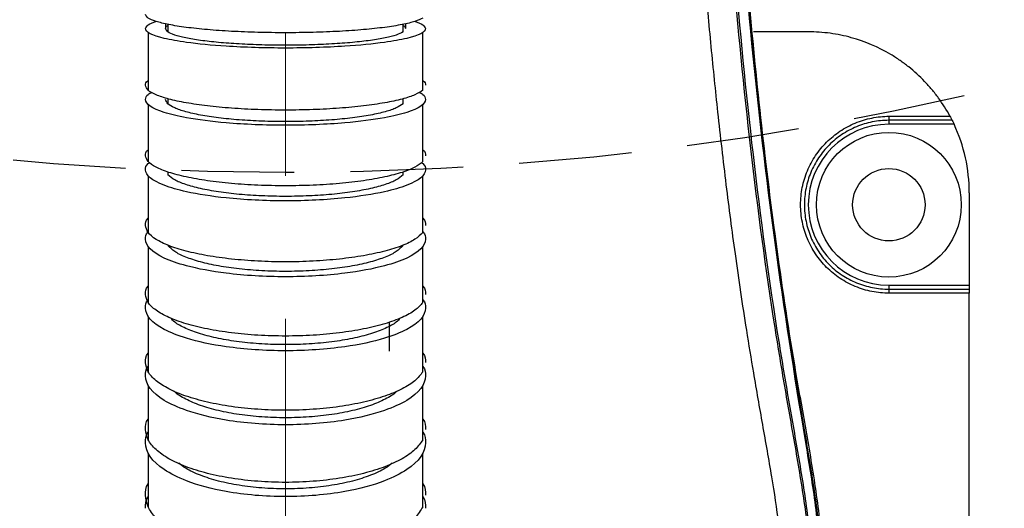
# Model space of a CAD drawing. Header units: millimetres. Extents: x 559 to 1365, y 424 to 1103.
# Tile 58 of 78: x 1160.03 to 1177.51, y 947.52 to 956.2. Entities that reach past the tile are written whole.
import ezdxf

# ---------------------------------------------------------------- set-up
doc = ezdxf.new("R2010")
doc.units = ezdxf.units.MM
for name, pattern in [('ACISOTGL', [3, 2, -1]), ('CENTERX2', [20.32, 12.7, -2.54, 2.54, -2.54]), ('HIDDEN', [1.905, 1.27, -0.635])]:
    doc.linetypes.add(name, pattern=pattern)
doc.layers.add('虚线层', color=7, linetype='HIDDEN', lineweight=25)

msp = doc.modelspace()

# ---------------------------------------------------------------- linework, layer by layer
at = {"color": 7, "linetype": 'CENTERX2', "lineweight": 18}
msp.add_line((1164.7511, 1072.808), (1164.7511, 915.1091), dxfattribs=at)
at = {"color": 8, "linetype": 'Continuous', "lineweight": 25}
for p, q in [((1162.6226, 956.1312), (1162.6226, 956.0442)), ((1166.8795, 956.1312), (1166.8795, 956.0442))]:
    msp.add_line(p, q, dxfattribs=at)
at = {"color": 7, "linetype": 'Continuous', "lineweight": 25}
for p, q in [((1162.6638, 956.1211), (1162.6638, 955.9862)), ((1166.8384, 955.9862), (1166.8384, 956.1211)), ((1162.3134, 955.9769), (1162.3134, 954.9514)), ((1167.1887, 954.9514), (1167.1887, 955.9769)), ((1174.0363, 955.9875), (1173.0592, 955.9875)), ((1162.6638, 954.7997), (1162.6638, 954.7092)), ((1166.8384, 954.7092), (1166.8384, 954.7997)), ((1162.3134, 954.6968), (1162.3134, 953.6827)), ((1167.1887, 953.6827), (1167.1887, 954.6968)), ((1175.4704, 954.4876), (1176.5504, 954.4876)), ((1176.6225, 954.3447), (1175.4629, 954.3447)), ((1176.5877, 954.4162), (1175.4648, 954.4162)), ((1162.3134, 953.4303), (1162.3134, 952.4222)), ((1162.6638, 953.4984), (1162.6638, 953.4453)), ((1166.8384, 953.4453), (1166.8384, 953.4984)), ((1167.1887, 952.4222), (1167.1887, 953.4303)), ((1176.8933, 953.1305), (1176.8933, 951.4877)), ((1162.3134, 952.1724), (1162.3134, 951.1793)), ((1167.1887, 951.1793), (1167.1887, 952.1724)), ((1175.4629, 951.4877), (1176.8933, 951.4877)), ((1176.8933, 951.4877), (1176.8933, 951.4163)), ((1175.4648, 951.4163), (1176.8933, 951.4163)), ((1176.8933, 951.3449), (1175.4704, 951.3449)), ((1176.8933, 933.0601), (1176.8933, 951.3449)), ((1167.1887, 951.1726), (1167.1887, 951.2297)), ((1162.3134, 950.9326), (1162.3134, 949.9491)), ((1166.5938, 950.8315), (1166.5938, 950.3146)), ((1167.1887, 949.9491), (1167.1887, 950.9326)), ((1167.1887, 949.9407), (1167.1887, 950.0459)), ((1162.3134, 949.7059), (1162.3134, 948.741)), ((1167.1887, 948.741), (1167.1887, 949.7059)), ((1167.1887, 948.7308), (1167.1887, 948.8769)), ((1162.3134, 948.5017), (1162.3134, 947.55)), ((1167.1887, 947.55), (1167.1887, 948.5017)), ((1167.1887, 947.5382), (1167.1887, 947.7318))]:
    msp.add_line(p, q, dxfattribs=at)
for radius in [1.2857, 0.6428]:
    msp.add_circle((1175.4648, 952.9162), radius, dxfattribs=at)
at = {"color": 7, "linetype": 'Continuous', "lineweight": 18}
for radius, start, end in [(123.0653, 318, 222), (114.28, 316.394071, 223.605929), (30.3556, 317, 223)]:
    msp.add_arc((1164.7511, 946.3451), radius, start, end, dxfattribs=at)
at = {"color": 7, "linetype": 'Continuous', "lineweight": 25}
for centre, radius, start, end in [((1175.2378, 954.4698), 0.2333, 346.69841, 4.36263), ((1175.4629, 952.9162), 1.4285, 90, 270), ((1176.1465, 954.3626), 0.6838, 175.50564, 181.49539), ((1174.0363, 953.1305), 2.857, 0, 25.15066), ((1176.1465, 951.4699), 0.6838, 178.50461, 184.49436), ((1175.2378, 951.3626), 0.2333, 355.63737, 13.30159)]:
    msp.add_arc(centre, radius, start, end, dxfattribs=at)
for points, knots in [([(1174.2729, 945.4283), (1174.2911, 945.7935), (1174.3274, 946.5257), (1174.2105, 947.6236), (1174.0344, 948.7129), (1173.7693, 950.1648), (1173.4898, 951.9896), (1173.1245, 954.9033), (1172.8022, 958.5461), (1172.4929, 963.826), (1172.2687, 970.0247), (1172.1513, 977.1393), (1172.1223, 983.7114), (1172.1202, 989.6778), (1172.1471, 995.0383), (1172.1774, 999.8354), (1172.1302, 1002.8657), (1172.1105, 1004.1301)], [0, 0, 0, 0, 0.0186261, 0.0373397, 0.0561586, 0.0749288, 0.1126187, 0.1503092, 0.2247024, 0.2991063, 0.420078, 0.5410675, 0.6620564, 0.7553142, 0.845408, 0.9355012, 1, 1, 1, 1]), ([(1173.5412, 945.5063), (1173.5607, 945.7979), (1173.5992, 946.3765), (1173.5215, 947.2383), (1173.3853, 948.1123), (1173.2248, 949.0079), (1173.0734, 949.8768), (1172.9064, 950.8872), (1172.7413, 951.9994), (1172.5731, 953.2903), (1172.4548, 954.322), (1172.3688, 955.1407), (1172.3104, 955.729), (1172.2539, 956.3304), (1172.1994, 956.9448), (1172.1469, 957.5722), (1172.0975, 958.1975), (1172.0326, 959.0698), (1171.9553, 960.2077), (1171.8583, 961.8274), (1171.7615, 963.7171), (1171.6689, 965.8958), (1171.589, 968.1998), (1171.524, 970.5454), (1171.4744, 972.8297), (1171.4369, 975.0461), (1171.4088, 977.2231), (1171.3885, 979.3944), (1171.3748, 981.567), (1171.3666, 983.7252), (1171.3631, 985.8511), (1171.3634, 987.7344), (1171.3653, 989.4448), (1171.3681, 991.0151), (1171.3719, 992.5741), (1171.3757, 994.092), (1171.38, 995.5858), (1171.3833, 997.0538), (1171.3841, 998.0218), (1171.3845, 998.4854)], [0, 0, 0, 0, 0.0164904, 0.0327165, 0.0487399, 0.0664969, 0.0841314, 0.0985891, 0.1243692, 0.1476663, 0.1721521, 0.1830464, 0.1941814, 0.2055574, 0.2171748, 0.2290339, 0.2411349, 0.2526175, 0.2784573, 0.3055755, 0.3442987, 0.3853679, 0.4287859, 0.4745552, 0.5179461, 0.5578839, 0.599799, 0.6409604, 0.6805695, 0.7225597, 0.7629004, 0.8006837, 0.8289699, 0.8595421, 0.8894078, 0.9170559, 0.9453052, 0.9738096, 1, 1, 1, 1]), ([(1171.8968, 998.4854), (1171.8893, 995.5364), (1171.8742, 989.6402), (1171.8757, 980.7984), (1171.9618, 973.2572), (1172.128, 967.017), (1172.337, 962.0783), (1172.6224, 957.7089), (1172.9879, 953.9142), (1173.3209, 951.4293), (1173.6099, 949.6882), (1173.7901, 948.672), (1173.9672, 947.635), (1174.0968, 946.5569), (1174.0537, 945.8233), (1174.0318, 945.4515)], [0, 0, 0, 0, 0.166461, 0.3328207, 0.4990832, 0.5921449, 0.6851739, 0.7780954, 0.8392717, 0.9003461, 0.9195772, 0.9389236, 0.9586025, 0.9790175, 1, 1, 1, 1]), ([(1171.9306, 998.4854), (1171.9236, 995.6319), (1171.9095, 989.8952), (1171.9083, 981.2507), (1171.9874, 973.7745), (1172.1456, 967.4928), (1172.3515, 962.4264), (1172.637, 957.9302), (1173.0076, 954.0126), (1173.3498, 951.4417), (1173.6489, 949.6412), (1173.8336, 948.6004), (1174.0089, 947.5588), (1174.1261, 946.5049), (1174.0829, 945.8007), (1174.0613, 945.4487)], [0, 0, 0, 0, 0.1610687, 0.3238139, 0.4879379, 0.5830742, 0.6784954, 0.7741323, 0.8373382, 0.900586, 0.9204713, 0.9403584, 0.9602459, 0.9801263, 1, 1, 1, 1]), ([(1174.2294, 945.4372), (1174.2294, 945.4372), (1174.2647, 945.8019), (1174.275, 946.5393), (1174.1674, 947.6381), (1173.8455, 949.5338), (1173.4197, 952.2414), (1173.0173, 955.7793), (1172.7161, 959.3288), (1172.5028, 962.8863), (1172.3548, 966.4467), (1172.2212, 970.9855), (1172.1203, 976.5028), (1172.0769, 982.9993), (1172.08, 990.3269), (1172.0926, 995.4889), (1172.0999, 998.4854)], [0, 0, 0, 0, 0.0000002, 0.0206774, 0.0414604, 0.0622429, 0.129173, 0.1961305, 0.2631413, 0.3301943, 0.3972494, 0.4642445, 0.5864548, 0.7086712, 0.8308872, 1, 1, 1, 1]), ([(1172.1123, 998.4856), (1172.1044, 995.0567), (1172.0885, 988.1988), (1172.1005, 978.7057), (1172.2193, 971.4553), (1172.3667, 966.4473), (1172.5143, 962.8871), (1172.7271, 959.3298), (1173.028, 955.7806), (1173.4293, 952.2431), (1173.8577, 949.535), (1174.1762, 947.6395), (1174.2953, 946.5389), (1174.2602, 945.8035), (1174.2428, 945.4367)], [0, 0, 0, 0, 0.1935175, 0.3870311, 0.535746, 0.602735, 0.6697842, 0.7368312, 0.8038358, 0.8707869, 0.9377105, 0.9585088, 0.9793073, 1, 1, 1, 1]), ([(1167.1885, 956.2332), (1167.148, 956.2127), (1167.0668, 956.1717), (1166.8322, 956.1154), (1166.5242, 956.0658), (1166.1464, 956.0251), (1165.7141, 955.9947), (1165.2427, 955.9759), (1164.7511, 955.9693), (1164.2594, 955.9759), (1163.7881, 955.9947), (1163.3557, 956.0251), (1162.9783, 956.0659), (1162.6684, 956.1154), (1162.4403, 956.1719), (1162.2928, 956.2332), (1162.2746, 956.2756), (1162.2655, 956.2969)], [0, 0, 0, 0, 0.0660888, 0.1325832, 0.1990757, 0.2655448, 0.3322263, 0.3993047, 0.4665491, 0.5337934, 0.6008718, 0.6675533, 0.7340225, 0.8005149, 0.8670094, 0.9335011, 1, 1, 1, 1]), ([(1167.2367, 956.0444), (1167.238, 955.9842), (1167.0618, 955.8942), (1166.485, 955.79), (1165.7687, 955.7203), (1164.7511, 955.6885), (1163.7334, 955.7203), (1163.0172, 955.79), (1162.4403, 955.8942), (1162.2642, 955.9842), (1162.2655, 956.0444)], [0, 0, 0, 0, 0.1671433, 0.250715, 0.3616672, 0.5, 0.6383328, 0.749285, 0.8328567, 1, 1, 1, 1]), ([(1162.2655, 956.0444), (1162.2734, 956.0669), (1162.2889, 956.1115), (1162.3969, 956.1535), (1162.4502, 956.1742)], [0, 0, 0, 0, 0.5063683, 1, 1, 1, 1]), ([(1162.6226, 956.0442), (1162.6227, 956.0637), (1162.6228, 956.0834), (1162.6638, 956.102), (1162.6642, 956.1022)], [0, 0, 0, 0, 0.9899405, 1, 1, 1, 1]), ([(1166.838, 955.9862), (1166.8033, 955.9677), (1166.7336, 955.9306), (1166.533, 955.8796), (1166.2688, 955.8346), (1165.9455, 955.7977), (1165.5763, 955.7701), (1165.1729, 955.7531), (1164.7511, 955.7475), (1164.3292, 955.7531), (1163.9258, 955.7701), (1163.5565, 955.7977), (1163.2336, 955.8347), (1162.9679, 955.8796), (1162.7726, 955.9308), (1162.6456, 955.9864), (1162.6303, 956.0249), (1162.6226, 956.0442)], [0, 0, 0, 0, 0.0658662, 0.132406, 0.198956, 0.2654729, 0.331969, 0.398839, 0.4663867, 0.5339343, 0.6008044, 0.6673004, 0.7338174, 0.8003673, 0.8669071, 0.9334413, 1, 1, 1, 1]), ([(1166.838, 956.1022), (1166.8384, 956.102), (1166.8793, 956.0834), (1166.8794, 956.0637), (1166.8795, 956.0442)], [0, 0, 0, 0, 0.01005946, 1, 1, 1, 1]), ([(1167.0519, 956.1742), (1167.1052, 956.1535), (1167.2132, 956.1115), (1167.2288, 956.0669), (1167.2367, 956.0444)], [0, 0, 0, 0, 0.4936317, 1, 1, 1, 1]), ([(1176.5504, 954.4876), (1176.4899, 954.5998), (1176.4219, 954.7078), (1176.3085, 954.8636), (1176.2687, 954.9146), (1176.1861, 955.0134), (1176.1433, 955.0611), (1176.0107, 955.1995), (1175.9166, 955.2853), (1175.767, 955.4045), (1175.7157, 955.4427), (1175.6102, 955.5157), (1175.5558, 955.5508), (1175.2797, 955.7156), (1175.0456, 955.8156), (1174.7366, 955.9011), (1174.6738, 955.9162), (1174.5476, 955.9421), (1174.4843, 955.9529), (1174.2936, 955.9788), (1174.1654, 955.9875), (1174.0363, 955.9875)], [0, 0, 0, 0, 0.125, 0.125, 0.1875, 0.1875, 0.25, 0.25, 0.375, 0.375, 0.4375, 0.4375, 0.5, 0.5, 0.75, 0.75, 0.8125, 0.8125, 0.875, 0.875, 1, 1, 1, 1]), ([(1162.2655, 955.0375), (1162.2658, 955.0666), (1162.2661, 955.0958), (1162.3135, 955.1235), (1162.3138, 955.1237)], [0, 0, 0, 0, 0.9932575, 1, 1, 1, 1]), ([(1167.1885, 954.9514), (1167.148, 954.9237), (1167.0668, 954.8682), (1166.8322, 954.7921), (1166.5242, 954.7251), (1166.1464, 954.6699), (1165.7141, 954.6288), (1165.2427, 954.6034), (1164.7511, 954.5945), (1164.2594, 954.6034), (1163.7881, 954.6288), (1163.3557, 954.6699), (1162.9783, 954.7251), (1162.6684, 954.7921), (1162.4403, 954.8685), (1162.2928, 954.9513), (1162.2746, 955.0088), (1162.2655, 955.0375)], [0, 0, 0, 0, 0.0660888, 0.1325832, 0.1990757, 0.2655448, 0.3322263, 0.3993047, 0.4665491, 0.5337934, 0.6008718, 0.6675533, 0.7340225, 0.8005149, 0.8670094, 0.9335011, 1, 1, 1, 1]), ([(1167.1884, 955.1237), (1167.1887, 955.1235), (1167.2361, 955.0958), (1167.2364, 955.0666), (1167.2367, 955.0375)], [0, 0, 0, 0, 0.0067425, 1, 1, 1, 1]), ([(1162.2655, 954.7867), (1162.2705, 954.8168), (1162.2778, 954.8606), (1162.353, 954.9019), (1162.3764, 954.9147)], [0, 0, 0, 0, 0.6890325, 1, 1, 1, 1]), ([(1167.1257, 954.9147), (1167.1491, 954.9019), (1167.2243, 954.8606), (1167.2316, 954.8168), (1167.2367, 954.7867)], [0, 0, 0, 0, 0.3109675, 1, 1, 1, 1]), ([(1167.2367, 954.7867), (1167.238, 954.7065), (1167.0618, 954.5866), (1166.485, 954.4478), (1165.7687, 954.3548), (1164.7511, 954.3125), (1163.7334, 954.3548), (1163.0172, 954.4478), (1162.4403, 954.5866), (1162.2642, 954.7065), (1162.2655, 954.7867)], [0, 0, 0, 0, 0.1671433, 0.2507149, 0.3616672, 0.5, 0.6383328, 0.7492851, 0.8328567, 1, 1, 1, 1]), ([(1166.838, 954.7092), (1166.8033, 954.6846), (1166.7336, 954.6351), (1166.533, 954.5672), (1166.2688, 954.5073), (1165.9455, 954.4581), (1165.5763, 954.4213), (1165.1729, 954.3986), (1164.7511, 954.3912), (1164.3292, 954.3986), (1163.9258, 954.4213), (1163.5565, 954.4581), (1163.2336, 954.5073), (1162.9679, 954.5672), (1162.7726, 954.6355), (1162.6456, 954.7095), (1162.6303, 954.7608), (1162.6226, 954.7865)], [0, 0, 0, 0, 0.0658663, 0.132406, 0.198956, 0.2654729, 0.331969, 0.398839, 0.4663867, 0.5339343, 0.6008044, 0.6673004, 0.7338174, 0.8003673, 0.8669071, 0.9334413, 1, 1, 1, 1]), ([(1175.4704, 951.3449), (1175.3668, 951.3449), (1175.2648, 951.355), (1175.1144, 951.3848), (1175.0647, 951.3972), (1174.966, 951.427), (1174.917, 951.4445), (1174.7743, 951.5035), (1174.6841, 951.5517), (1174.5559, 951.637), (1174.5143, 951.6678), (1174.4341, 951.7334), (1174.396, 951.768), (1174.2871, 951.8766), (1174.2219, 951.9557), (1174.1356, 952.0844), (1174.1087, 952.1291), (1174.0601, 952.2199), (1174.0162, 952.3126), (1173.9815, 952.4091), (1173.9515, 952.5075), (1173.9388, 952.558), (1173.9083, 952.7104), (1173.8983, 952.8125), (1173.8982, 952.9664), (1173.9007, 953.0179), (1173.9108, 953.121), (1173.9184, 953.1724), (1173.9486, 953.3238), (1173.9783, 953.4219), (1174.0374, 953.5647), (1174.0597, 953.6118), (1174.1085, 953.7029), (1174.1349, 953.747), (1174.2204, 953.8748), (1174.2854, 953.9541), (1174.4322, 954.1008), (1174.5118, 954.1659), (1174.6395, 954.2511), (1174.6834, 954.2775), (1174.7743, 954.3261), (1174.8214, 954.3484), (1174.9641, 954.4074), (1175.062, 954.4371), (1175.263, 954.4772), (1175.3668, 954.4876), (1175.4704, 954.4876)], [0, 0, 0, 0, 0.0625, 0.0625, 0.09375, 0.09375, 0.125, 0.125, 0.1875, 0.1875, 0.21875, 0.21875, 0.25, 0.25, 0.3125, 0.3125, 0.34375, 0.34375, 0.375, 0.40625, 0.40625, 0.4375, 0.4375, 0.5, 0.5, 0.53125, 0.53125, 0.5625, 0.5625, 0.625, 0.625, 0.65625, 0.65625, 0.6875, 0.6875, 0.75, 0.75, 0.8125, 0.8125, 0.84375, 0.84375, 0.875, 0.875, 0.9375, 0.9375, 1, 1, 1, 1]), ([(1176.5504, 954.4876), (1176.5601, 954.4696), (1176.5692, 954.4522), (1176.5833, 954.425), (1176.5877, 954.4162), (1176.5877, 954.4162)], [0, 0, 0, 0, 0.5, 0.5, 1, 1, 1, 1]), ([(1175.4648, 954.4162), (1175.3659, 954.4162), (1175.267, 954.4063), (1175.0751, 954.3679), (1174.9817, 954.3396), (1174.8456, 954.2832), (1174.8006, 954.262), (1174.7139, 954.2156), (1174.672, 954.1904), (1174.5502, 954.109), (1174.4743, 954.0469), (1174.3343, 953.9069), (1174.2722, 953.8311), (1174.1907, 953.7092), (1174.1654, 953.6671), (1174.1189, 953.5801), (1174.0977, 953.5352), (1174.0413, 953.3988), (1174.0129, 953.3052), (1173.9841, 953.1607), (1173.9769, 953.1117), (1173.9672, 953.0132), (1173.9649, 952.9641), (1173.965, 952.8172), (1173.9745, 952.7198), (1174.0036, 952.5743), (1174.0157, 952.5262), (1174.0443, 952.4322), (1174.0774, 952.3401), (1174.1193, 952.2516), (1174.1657, 952.1649), (1174.1913, 952.1223), (1174.2736, 951.9994), (1174.3358, 951.9239), (1174.4397, 951.8202), (1174.4761, 951.7872), (1174.5526, 951.7246), (1174.5923, 951.6952), (1174.7146, 951.6137), (1174.8007, 951.5678), (1174.9368, 951.5115), (1174.9836, 951.4948), (1175.0777, 951.4663), (1175.1251, 951.4545), (1175.2687, 951.426), (1175.3659, 951.4163), (1175.4648, 951.4163)], [0, 0, 0, 0, 0.0625, 0.0625, 0.125, 0.125, 0.15625, 0.15625, 0.1875, 0.1875, 0.25, 0.25, 0.3125, 0.3125, 0.34375, 0.34375, 0.375, 0.375, 0.4375, 0.4375, 0.46875, 0.46875, 0.5, 0.5, 0.5625, 0.5625, 0.59375, 0.59375, 0.625, 0.65625, 0.65625, 0.6875, 0.6875, 0.75, 0.75, 0.78125, 0.78125, 0.8125, 0.8125, 0.875, 0.875, 0.90625, 0.90625, 0.9375, 0.9375, 1, 1, 1, 1]), ([(1176.5877, 954.4162), (1176.5877, 954.4162), (1176.5922, 954.4074), (1176.6054, 954.3806), (1176.614, 954.3628), (1176.6225, 954.3447)], [0, 0, 0, 0, 0.5, 0.5, 1, 1, 1, 1]), ([(1162.2655, 953.7874), (1162.2658, 953.8228), (1162.2661, 953.8584), (1162.3134, 953.8919), (1162.3138, 953.8921)], [0, 0, 0, 0, 0.9933764, 1, 1, 1, 1]), ([(1167.1885, 953.6828), (1167.148, 953.6491), (1167.0668, 953.5816), (1166.8322, 953.4892), (1166.5242, 953.4077), (1166.1464, 953.3407), (1165.7141, 953.2906), (1165.2427, 953.2598), (1164.7511, 953.249), (1164.2594, 953.2598), (1163.7881, 953.2906), (1163.3557, 953.3407), (1162.9783, 953.4077), (1162.6684, 953.4891), (1162.4403, 953.582), (1162.2928, 953.6827), (1162.2746, 953.7525), (1162.2655, 953.7874)], [0, 0, 0, 0, 0.0660888, 0.1325832, 0.1990757, 0.2655448, 0.3322263, 0.3993047, 0.4665491, 0.5337934, 0.6008718, 0.6675533, 0.7340225, 0.8005149, 0.8670094, 0.9335011, 1, 1, 1, 1]), ([(1167.1884, 953.8921), (1167.1887, 953.8919), (1167.2361, 953.8584), (1167.2364, 953.8228), (1167.2367, 953.7874)], [0, 0, 0, 0, 0.0066236, 1, 1, 1, 1]), ([(1162.2655, 953.5387), (1162.2675, 953.5752), (1162.2697, 953.6165), (1162.3248, 953.6554), (1162.3311, 953.6599)], [0, 0, 0, 0, 0.8850154, 1, 1, 1, 1]), ([(1167.171, 953.6599), (1167.1773, 953.6554), (1167.2324, 953.6165), (1167.2347, 953.5752), (1167.2367, 953.5387)], [0, 0, 0, 0, 0.11498461, 1, 1, 1, 1]), ([(1167.2367, 953.5387), (1167.238, 953.442), (1167.0618, 953.2974), (1166.485, 953.13), (1165.7687, 953.0178), (1164.7511, 952.9668), (1163.7334, 953.0178), (1163.0172, 953.13), (1162.4403, 953.2974), (1162.2642, 953.442), (1162.2655, 953.5387)], [0, 0, 0, 0, 0.1671433, 0.2507149, 0.3616672, 0.5, 0.6383328, 0.7492851, 0.8328567, 1, 1, 1, 1]), ([(1166.838, 953.4453), (1166.8033, 953.4156), (1166.7336, 953.3559), (1166.533, 953.274), (1166.2688, 953.2018), (1165.9455, 953.1424), (1165.5763, 953.0981), (1165.1729, 953.0707), (1164.7511, 953.0617), (1164.3292, 953.0707), (1163.9258, 953.0981), (1163.5566, 953.1424), (1163.2333, 953.2018), (1162.9692, 953.274), (1162.7686, 953.3559), (1162.6988, 953.4156), (1162.6641, 953.4453)], [0, 0, 0, 0, 0.0706133, 0.1419488, 0.2132951, 0.284606, 0.3558946, 0.427584, 0.5, 0.572416, 0.6441054, 0.715394, 0.7867049, 0.8580512, 0.9293867, 1, 1, 1, 1]), ([(1162.2655, 952.5489), (1162.2658, 952.5917), (1162.2661, 952.6348), (1162.3135, 952.6755), (1162.3138, 952.6757)], [0, 0, 0, 0, 0.99323589, 1, 1, 1, 1]), ([(1167.1885, 952.4222), (1167.148, 952.3815), (1167.0668, 952.2998), (1166.8322, 952.1878), (1166.5242, 952.0891), (1166.1464, 952.008), (1165.7141, 951.9475), (1165.2427, 951.9101), (1164.7511, 951.897), (1164.2594, 951.9101), (1163.7881, 951.9475), (1163.3557, 952.008), (1162.9783, 952.0892), (1162.6684, 952.1878), (1162.4403, 952.3002), (1162.2928, 952.4221), (1162.2746, 952.5067), (1162.2655, 952.5489)], [0, 0, 0, 0, 0.0660888, 0.1325832, 0.1990756, 0.2655448, 0.3322263, 0.3993047, 0.4665491, 0.5337934, 0.6008718, 0.6675533, 0.7340225, 0.8005149, 0.8670094, 0.9335011, 1, 1, 1, 1]), ([(1167.1884, 952.6757), (1167.1887, 952.6755), (1167.2361, 952.6348), (1167.2364, 952.5917), (1167.2367, 952.5489)], [0, 0, 0, 0, 0.0067641, 1, 1, 1, 1]), ([(1162.2655, 952.3028), (1162.2658, 952.3468), (1162.2661, 952.3912), (1162.3134, 952.433), (1162.3137, 952.4332)], [0, 0, 0, 0, 0.9935838, 1, 1, 1, 1]), ([(1167.1884, 952.4332), (1167.1887, 952.433), (1167.2361, 952.3912), (1167.2364, 952.3468), (1167.2367, 952.3028)], [0, 0, 0, 0, 0.0064162, 1, 1, 1, 1]), ([(1167.2367, 952.3028), (1167.238, 952.1864), (1167.0618, 952.0124), (1166.485, 951.8111), (1165.7687, 951.6761), (1164.7511, 951.6147), (1163.7334, 951.6761), (1163.0172, 951.8111), (1162.4403, 952.0124), (1162.2642, 952.1864), (1162.2655, 952.3028)], [0, 0, 0, 0, 0.1671433, 0.2507149, 0.3616672, 0.5, 0.6383328, 0.7492851, 0.8328567, 1, 1, 1, 1]), ([(1166.838, 952.1905), (1166.8033, 952.1548), (1166.7336, 952.0829), (1166.533, 951.9844), (1166.2688, 951.8975), (1165.9455, 951.826), (1165.5763, 951.7727), (1165.1729, 951.7397), (1164.7511, 951.7289), (1164.3292, 951.7397), (1163.9258, 951.7727), (1163.5566, 951.826), (1163.2333, 951.8975), (1162.9692, 951.9844), (1162.7686, 952.0829), (1162.6988, 952.1548), (1162.6641, 952.1905)], [0, 0, 0, 0, 0.0706134, 0.1419488, 0.2132951, 0.284606, 0.3558946, 0.427584, 0.5, 0.572416, 0.6441054, 0.715394, 0.7867049, 0.8580512, 0.9293866, 1, 1, 1, 1]), ([(1162.2655, 951.3242), (1162.2658, 951.3732), (1162.2661, 951.4224), (1162.3135, 951.4689), (1162.3138, 951.4692)], [0, 0, 0, 0, 0.993355, 1, 1, 1, 1]), ([(1167.1884, 951.4692), (1167.1887, 951.4689), (1167.2361, 951.4224), (1167.2364, 951.3732), (1167.2367, 951.3242)], [0, 0, 0, 0, 0.006645, 1, 1, 1, 1]), ([(1167.1885, 951.1793), (1167.148, 951.1328), (1167.0668, 951.0394), (1166.8322, 950.9114), (1166.5242, 950.7985), (1166.1464, 950.7058), (1165.7141, 950.6365), (1165.2427, 950.5938), (1164.7511, 950.5789), (1164.2594, 950.5938), (1163.7881, 950.6365), (1163.3557, 950.7058), (1162.9783, 950.7985), (1162.6684, 950.9113), (1162.4403, 951.0399), (1162.2928, 951.1793), (1162.2746, 951.2759), (1162.2655, 951.3242)], [0, 0, 0, 0, 0.0660888, 0.1325832, 0.1990757, 0.2655448, 0.3322263, 0.3993047, 0.4665491, 0.5337934, 0.6008718, 0.6675533, 0.7340225, 0.8005149, 0.8670094, 0.9335011, 1, 1, 1, 1]), ([(1176.8933, 951.4163), (1176.8933, 951.4163), (1176.8933, 951.4086), (1176.8933, 951.3823), (1176.8933, 951.3638), (1176.8933, 951.3449)], [0, 0, 0, 0, 0.5, 0.5, 1, 1, 1, 1]), ([(1162.2655, 951.0811), (1162.2658, 951.1313), (1162.2661, 951.1818), (1162.3134, 951.2294), (1162.3138, 951.2297)], [0, 0, 0, 0, 0.9934592, 1, 1, 1, 1]), ([(1167.1884, 951.2297), (1167.1887, 951.2294), (1167.2361, 951.1818), (1167.2364, 951.1313), (1167.2367, 951.0811)], [0, 0, 0, 0, 0.0065408, 1, 1, 1, 1]), ([(1167.2367, 951.0811), (1167.238, 950.9486), (1167.0618, 950.7504), (1166.485, 950.521), (1165.7687, 950.3673), (1164.7511, 950.2974), (1163.7334, 950.3673), (1163.0172, 950.521), (1162.4403, 950.7504), (1162.2642, 950.9486), (1162.2655, 951.0811)], [0, 0, 0, 0, 0.1671433, 0.2507149, 0.3616672, 0.5, 0.6383328, 0.7492851, 0.8328567, 1, 1, 1, 1]), ([(1166.7868, 950.9018), (1166.7661, 950.8786), (1166.7091, 950.8144), (1166.5317, 950.7186), (1166.2692, 950.6194), (1165.9454, 950.5381), (1165.5764, 950.4774), (1165.1729, 950.4398), (1164.7511, 950.4275), (1164.3292, 950.4398), (1163.9258, 950.4774), (1163.5567, 950.5381), (1163.233, 950.6194), (1162.9704, 950.7186), (1162.793, 950.8144), (1162.736, 950.8786), (1162.7153, 950.9018)], [0, 0, 0, 0, 0.0430398, 0.1189561, 0.194884, 0.2707743, 0.3466407, 0.4229338, 0.5, 0.5770662, 0.6533593, 0.7292257, 0.805116, 0.8810439, 0.9569602, 1, 1, 1, 1]), ([(1162.2655, 950.1155), (1162.2658, 950.1717), (1162.266, 950.2283), (1162.3134, 950.2816), (1162.3137, 950.2819)], [0, 0, 0, 0, 0.99397662, 1, 1, 1, 1]), ([(1167.1885, 950.2819), (1167.1887, 950.2816), (1167.2361, 950.2283), (1167.2364, 950.1717), (1167.2367, 950.1155)], [0, 0, 0, 0, 0.0060234, 1, 1, 1, 1]), ([(1167.1885, 949.9491), (1167.148, 949.8957), (1167.0668, 949.7884), (1166.8322, 949.6414), (1166.5242, 949.5118), (1166.1464, 949.4053), (1165.7141, 949.3257), (1165.2427, 949.2766), (1164.7511, 949.2595), (1164.2594, 949.2766), (1163.7881, 949.3257), (1163.3557, 949.4052), (1162.9783, 949.5118), (1162.6684, 949.6413), (1162.4403, 949.789), (1162.2928, 949.949), (1162.2746, 950.06), (1162.2655, 950.1155)], [0, 0, 0, 0, 0.0660888, 0.1325832, 0.1990757, 0.2655448, 0.3322263, 0.3993048, 0.4665491, 0.5337934, 0.6008718, 0.6675533, 0.7340225, 0.8005149, 0.8670094, 0.9335011, 1, 1, 1, 1]), ([(1162.2655, 949.8759), (1162.2658, 949.9333), (1162.2661, 949.9911), (1162.3134, 950.0456), (1162.3137, 950.0459)], [0, 0, 0, 0, 0.9936052, 1, 1, 1, 1]), ([(1167.1884, 950.0459), (1167.1887, 950.0456), (1167.2361, 949.9911), (1167.2364, 949.9333), (1167.2367, 949.8759)], [0, 0, 0, 0, 0.0063948, 1, 1, 1, 1]), ([(1167.2367, 949.8759), (1167.238, 949.7242), (1167.0618, 949.4974), (1166.485, 949.2349), (1165.7687, 949.0589), (1164.7511, 948.9789), (1163.7334, 949.0589), (1163.0172, 949.2349), (1162.4403, 949.4974), (1162.2642, 949.7242), (1162.2655, 949.8759)], [0, 0, 0, 0, 0.1671432, 0.2507149, 0.3616671, 0.5, 0.6383329, 0.7492851, 0.8328568, 1, 1, 1, 1]), ([(1166.7316, 949.6073), (1166.7273, 949.6021), (1166.6837, 949.5504), (1166.5291, 949.4614), (1166.2699, 949.3474), (1165.9453, 949.2545), (1165.5764, 949.1849), (1165.1729, 949.1419), (1164.7511, 949.1278), (1164.3292, 949.1419), (1163.9257, 949.1849), (1163.5569, 949.2545), (1163.2323, 949.3474), (1162.973, 949.4614), (1162.8185, 949.5504), (1162.7749, 949.6021), (1162.7705, 949.6073)], [0, 0, 0, 0, 0.00909, 0.0906465, 0.1722155, 0.253744, 0.3352469, 0.4172081, 0.5, 0.5827919, 0.6647531, 0.746256, 0.8277845, 0.9093535, 0.99091, 1, 1, 1, 1]), ([(1162.2655, 948.9251), (1162.2658, 948.9872), (1162.2661, 949.0498), (1162.3135, 949.1088), (1162.3138, 949.1092)], [0, 0, 0, 0, 0.9933337, 1, 1, 1, 1]), ([(1167.1884, 949.1092), (1167.1887, 949.1088), (1167.2361, 949.0498), (1167.2364, 948.9872), (1167.2367, 948.9251)], [0, 0, 0, 0, 0.0066663, 1, 1, 1, 1]), ([(1167.1885, 948.741), (1167.148, 948.6819), (1167.0668, 948.5632), (1166.8322, 948.4006), (1166.5242, 948.2573), (1166.1464, 948.1394), (1165.7141, 948.0515), (1165.2427, 947.9972), (1164.7511, 947.9782), (1164.2594, 947.9972), (1163.7881, 948.0515), (1163.3557, 948.1394), (1162.9783, 948.2573), (1162.6684, 948.4005), (1162.4403, 948.5638), (1162.2928, 948.7409), (1162.2746, 948.8637), (1162.2655, 948.9251)], [0, 0, 0, 0, 0.0660888, 0.1325832, 0.1990757, 0.2655448, 0.3322263, 0.3993047, 0.4665491, 0.5337934, 0.6008718, 0.6675533, 0.7340225, 0.8005149, 0.8670094, 0.9335011, 1, 1, 1, 1]), ([(1162.2655, 948.6893), (1162.2658, 948.7527), (1162.2661, 948.8164), (1162.3134, 948.8766), (1162.3137, 948.877)], [0, 0, 0, 0, 0.9934792, 1, 1, 1, 1]), ([(1167.1884, 948.877), (1167.1887, 948.8766), (1167.2361, 948.8164), (1167.2364, 948.7527), (1167.2367, 948.6893)], [0, 0, 0, 0, 0.0065208, 1, 1, 1, 1]), ([(1167.2367, 948.6893), (1167.238, 948.5219), (1167.0618, 948.2716), (1166.485, 947.9819), (1165.7687, 947.7878), (1164.7511, 947.6994), (1163.7334, 947.7878), (1163.0172, 947.9819), (1162.4403, 948.2716), (1162.2642, 948.5219), (1162.2655, 948.6893)], [0, 0, 0, 0, 0.1671432, 0.2507149, 0.3616671, 0.5, 0.6383329, 0.7492851, 0.8328568, 1, 1, 1, 1]), ([(1166.6448, 948.3227), (1166.6065, 948.2926), (1166.5067, 948.2144), (1166.2667, 948.1066), (1165.9461, 948.0034), (1165.5762, 947.9268), (1165.173, 947.8793), (1164.7511, 947.8638), (1164.3292, 947.8793), (1163.9259, 947.9268), (1163.556, 948.0034), (1163.2355, 948.1066), (1162.9954, 948.2144), (1162.8957, 948.2926), (1162.8573, 948.3227)], [0, 0, 0, 0, 0.0553809, 0.143977, 0.2325291, 0.3210535, 0.4100757, 0.5, 0.5899243, 0.6789465, 0.7674709, 0.856023, 0.9446191, 1, 1, 1, 1]), ([(1162.2655, 947.7549), (1162.2658, 947.8241), (1162.266, 947.8937), (1162.3134, 947.9594), (1162.3137, 947.9598)], [0, 0, 0, 0, 0.99397817, 1, 1, 1, 1]), ([(1167.1885, 947.9598), (1167.1887, 947.9594), (1167.2361, 947.8937), (1167.2364, 947.8241), (1167.2367, 947.7549)], [0, 0, 0, 0, 0.0060218, 1, 1, 1, 1]), ([(1167.1885, 947.55), (1167.148, 947.4842), (1167.0668, 947.3521), (1166.8322, 947.1711), (1166.5242, 947.0116), (1166.1464, 946.8804), (1165.7141, 946.7825), (1165.2427, 946.7221), (1164.7511, 946.701), (1164.2594, 946.7221), (1163.7881, 946.7825), (1163.3557, 946.8804), (1162.9783, 947.0116), (1162.6684, 947.171), (1162.4403, 947.3528), (1162.2928, 947.5499), (1162.2746, 947.6866), (1162.2655, 947.7549)], [0, 0, 0, 0, 0.0660887, 0.13258317, 0.1990756, 0.26554477, 0.33222627, 0.39930471, 0.46654904, 0.53379337, 0.6008718, 0.6675533, 0.73402247, 0.8005149, 0.86700937, 0.9335011, 1, 1, 1, 1]), ([(1162.2655, 947.5235), (1162.2658, 947.5938), (1162.2661, 947.6646), (1162.3134, 947.7314), (1162.3137, 947.7319)], [0, 0, 0, 0, 0.99362669, 1, 1, 1, 1]), ([(1167.1884, 947.7319), (1167.1887, 947.7314), (1167.2361, 947.6646), (1167.2364, 947.5938), (1167.2367, 947.5235)], [0, 0, 0, 0, 0.0063733, 1, 1, 1, 1])]:
    msp.add_open_spline(points, degree=3, knots=knots, dxfattribs=at)
at = {"layer": '虚线层', "color": 7, "linetype": 'ACISOTGL'}
for centre, radius in [((1164.7511, 1007.0564), 53.5688), ((1164.7511, 946.3451), 60.7112)]:
    msp.add_circle(centre, radius, dxfattribs=at)
at = {"layer": '虚线层', "color": 7}
msp.add_circle((1164.7511, 946.3451), 28.9689, dxfattribs=at)

doc.saveas('drawing.dxf')
